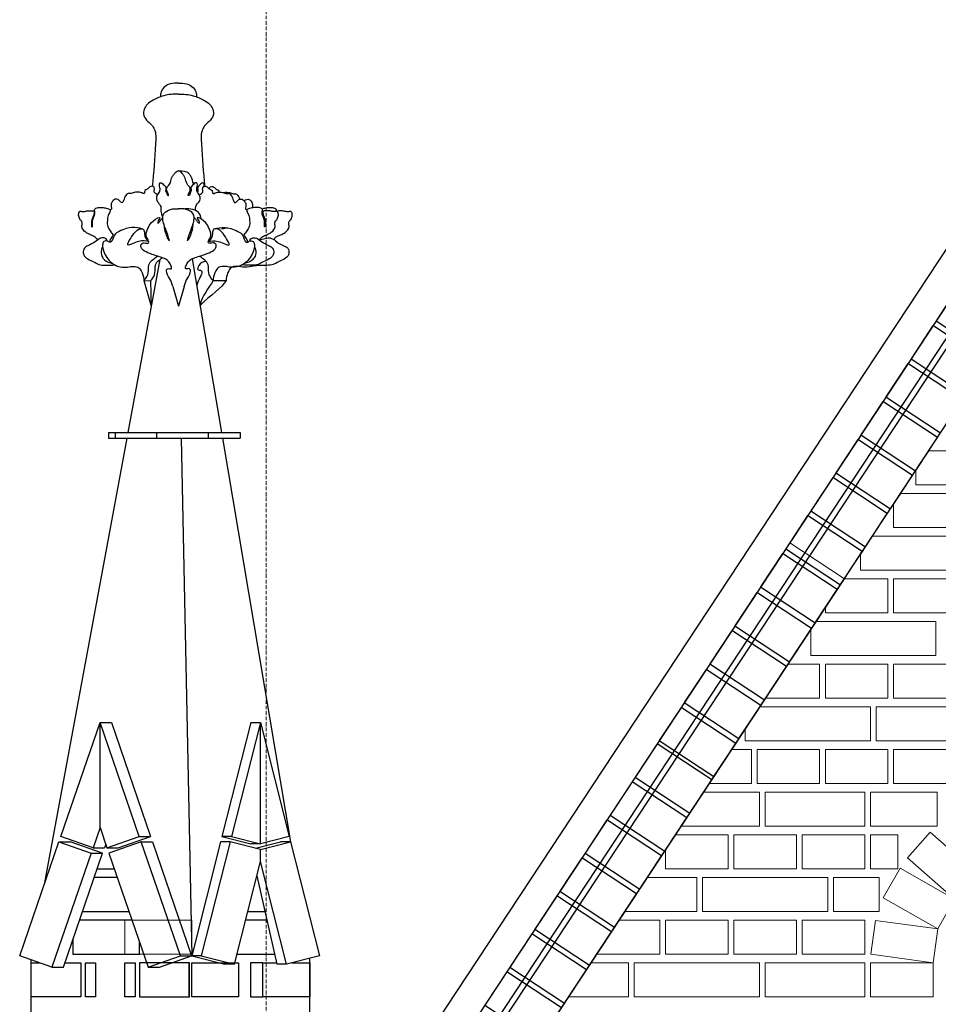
# Model space of a CAD drawing. Header units: millimetres. Extents: x -37887 to 94344, y -69777 to 116976.
# Tile 14 of 205: x 2312 to 3925, y 6156 to 7887. Entities that reach past the tile are written whole.
import ezdxf

# ---------------------------------------------------------------- set-up
doc = ezdxf.new("R2010")
doc.units = ezdxf.units.MM
doc.linetypes.add('Linia siatki', pattern=[19.05, 12.7, -3.175, 0, -3.175])
for name, color, linetype, lineweight in [('01_inwentaryzacja', 8, 'Continuous', 9), ('02_odbudowa', 7, 'Continuous', 30), ('S-GRID', 1, 'Continuous', 9)]:
    doc.layers.add(name, color=color, linetype=linetype, lineweight=lineweight)

# ---------------------------------------------------------------- blocks, each defined once
blk = doc.blocks.new('DETAL2')
at = {"layer": '02_odbudowa'}
for points, knots in [([(3248.97, 8765.25), (3246.96, 8765.34), (3243.49, 8765.49), (3238.85, 8763.12), (3236.11, 8759.45), (3235.79, 8756.54), (3235.62, 8755.27)], [0, 0, 0, 0, 11.858726, 20.490357, 30.224994, 37.8541, 37.8541, 37.8541, 37.8541]), ([(3248.97, 8765.25), (3250.98, 8765.34), (3254.45, 8765.49), (3259.1, 8763.12), (3261.84, 8759.45), (3262.16, 8756.54), (3262.32, 8755.27)], [0, 0, 0, 0, 11.858726, 20.490357, 30.224994, 37.8541, 37.8541, 37.8541, 37.8541]), ([(3248.97, 8757.37), (3245.36, 8757.22), (3238.82, 8756.96), (3231.29, 8753.4), (3225.99, 8750.29), (3223.49, 8746.24), (3222.9, 8741.24), (3226.38, 8737.34), (3229.99, 8734.4), (3232.85, 8728.73), (3231.37, 8713.41), (3231.06, 8699.98), (3229.7, 8689.76)], [0, 0, 0, 0, 21.409296, 38.803988, 49.511007, 57.480669, 66.707623, 77.410631, 86.712385, 94.84864, 114.166965, 176.308874, 176.308874, 176.308874, 176.308874]), ([(3248.97, 8757.37), (3252.58, 8757.22), (3259.13, 8756.96), (3266.65, 8753.4), (3271.95, 8750.29), (3274.45, 8746.24), (3275.05, 8741.24), (3271.56, 8737.34), (3267.95, 8734.4), (3265.09, 8728.73), (3266.57, 8713.41), (3266.88, 8699.98), (3268.25, 8689.76)], [0, 0, 0, 0, 21.409296, 38.803988, 49.511007, 57.480669, 66.707623, 77.410631, 86.712385, 94.84864, 114.166965, 176.308874, 176.308874, 176.308874, 176.308874]), ([(3233.84, 8683.63), (3232.68, 8684.17), (3230.72, 8685.07), (3231.41, 8687.51), (3231.22, 8689.41), (3229.47, 8689.95), (3227.48, 8689.43), (3226.45, 8687.53), (3223.85, 8687.14), (3224.64, 8683.61), (3220.88, 8685.66), (3218.22, 8685.56), (3215.54, 8685.14), (3213.65, 8684.27), (3211.57, 8684.72), (3209.29, 8681.92), (3209.14, 8679.54), (3207.71, 8677.38), (3206.3, 8678.8), (3205.21, 8679.95), (3202.62, 8680.87), (3200.57, 8678.94), (3199.21, 8676.39), (3200.07, 8674.46), (3200.01, 8672.82), (3199.24, 8672.62), (3198.81, 8672.55)], [0, 0, 0, 0, 6.517218, 11.021475, 13.592712, 17.038698, 20.189528, 25.449573, 28.950705, 33.262111, 38.909425, 45.186925, 51.294188, 54.621273, 57.415891, 63.160436, 72.395757, 73.872412, 75.93412, 81.502489, 85.128047, 90.52411, 96.505671, 101.123252, 102.882234, 105.232537, 105.232537, 105.232537, 105.232537]), ([(3264.11, 8683.63), (3265.26, 8684.17), (3267.22, 8685.07), (3266.53, 8687.51), (3266.72, 8689.41), (3268.47, 8689.95), (3270.46, 8689.43), (3271.5, 8687.53), (3274.09, 8687.14), (3273.3, 8683.61), (3277.07, 8685.66), (3279.72, 8685.56), (3282.41, 8685.14), (3284.3, 8684.27), (3286.37, 8684.72), (3288.65, 8681.92), (3288.8, 8679.54), (3290.23, 8677.38), (3291.65, 8678.8), (3292.74, 8679.95), (3295.32, 8680.87), (3297.38, 8678.94), (3298.74, 8676.39), (3297.87, 8674.46), (3297.93, 8672.82), (3298.71, 8672.62), (3299.13, 8672.55)], [0, 0, 0, 0, 6.517218, 11.021475, 13.592712, 17.038698, 20.189528, 25.449573, 28.950705, 33.262111, 38.909425, 45.186925, 51.294188, 54.621273, 57.415891, 63.160436, 72.395757, 73.872412, 75.93412, 81.502489, 85.128047, 90.52411, 96.505671, 101.123252, 102.882234, 105.232537, 105.232537, 105.232537, 105.232537]), ([(3189.93, 8650.67), (3189.33, 8651.35), (3187.84, 8653.07), (3184.38, 8654.22), (3180.64, 8656.1), (3177.42, 8659.58), (3178.71, 8662.64), (3178.06, 8664.55), (3176.61, 8665.47), (3176.35, 8667.19), (3175.68, 8668.47), (3176, 8669.66), (3176.02, 8670.63), (3176.77, 8671.87), (3178.57, 8671.09), (3180.24, 8671.36), (3182.2, 8671.93), (3184.24, 8671.77), (3186.19, 8672.02), (3187.68, 8670.89), (3186.8, 8668.82), (3186.38, 8667.18), (3185.29, 8665.29), (3185.15, 8663.05), (3185.42, 8661.36), (3185.38, 8660.16), (3186.28, 8660.2), (3185.84, 8661.51), (3186.08, 8662.83), (3185.83, 8664.62), (3186.46, 8666.6), (3187.67, 8668.3), (3187.63, 8670.14), (3187.79, 8671.35), (3187.21, 8672.16), (3187.85, 8673.48), (3189.74, 8674.22), (3192.34, 8674.34), (3194.89, 8674.11), (3196.83, 8673.53), (3198.19, 8673.37), (3199.09, 8672.35), (3198.49, 8670.53), (3197.12, 8668.2), (3196.85, 8664.46), (3196.77, 8660.39), (3199.03, 8657.36), (3200.13, 8655.29), (3201.4, 8654.15), (3199.5, 8651.9), (3198.61, 8650.37), (3198.39, 8648.99)], [0, 0, 0, 0, 5.345847, 13.463796, 21.06049, 31.30438, 37.068535, 39.008121, 42.986605, 46.453575, 49.053228, 51.286457, 53.53869, 54.950388, 59.131783, 62.537444, 65.415583, 71.179317, 74.852768, 76.711995, 81.187274, 85.7781, 87.532297, 94.132496, 98.062949, 99.140867, 99.926106, 102.021656, 104.766984, 108.950052, 112.218393, 117.131517, 120.942777, 123.168979, 124.046077, 126.630863, 130.212618, 136.011354, 142.084485, 145.4588, 148.199267, 150.063454, 152.715149, 158.586977, 166.671626, 174.696391, 182.211711, 188.508938, 188.880095, 192.118857, 201.058586, 201.058586, 201.058586, 201.058586]), ([(3244.75, 8616.33), (3244.27, 8618.32), (3242.89, 8622.26), (3239.81, 8626.02), (3240.48, 8629.73), (3242.38, 8629.47), (3244.2, 8629.3), (3243.11, 8633.67), (3239.63, 8637.19), (3232.86, 8638.62), (3227.46, 8640.9), (3223.56, 8642.22), (3221.47, 8644.91), (3221.14, 8647.5), (3223.7, 8648.74), (3225.42, 8647.93), (3227.3, 8648.38), (3227.04, 8650.08), (3226.07, 8651.66), (3224.49, 8655.12), (3227.27, 8660.13), (3228.89, 8664.11), (3236.75, 8668.37), (3234.37, 8665.05), (3233.98, 8664.11), (3233.64, 8662.34), (3234.75, 8663.35), (3235.28, 8664.11), (3236.48, 8665.51), (3237.06, 8666.58), (3237.45, 8667.3)], [26.392183, 26.392183, 26.392183, 26.392183, 32.526358, 38.86137, 39.924671, 42.678472, 43.142045, 44.936628, 51.539782, 60.145018, 64.042124, 69.453149, 71.872758, 74.197572, 75.943488, 79.145555, 79.826429, 81.048342, 83.152302, 85.889991, 91.762614, 97.839393, 103.11255, 104.885929, 106.696541, 107.576981, 108.208032, 109.846614, 111.02045, 113.51717, 113.51717, 113.51717, 113.51717]), ([(3253.19, 8616.33), (3253.68, 8618.32), (3255.06, 8622.26), (3258.14, 8626.02), (3257.46, 8629.73), (3255.56, 8629.47), (3253.75, 8629.3), (3254.83, 8633.67), (3258.31, 8637.19), (3265.09, 8638.62), (3270.48, 8640.9), (3274.39, 8642.22), (3276.47, 8644.91), (3276.81, 8647.5), (3274.25, 8648.74), (3272.53, 8647.93), (3270.64, 8648.38), (3270.91, 8650.08), (3271.87, 8651.66), (3273.45, 8655.12), (3270.67, 8660.13), (3269.06, 8664.11), (3261.2, 8668.37), (3263.57, 8665.05), (3263.96, 8664.11), (3264.31, 8662.34), (3263.19, 8663.35), (3262.66, 8664.11), (3261.46, 8665.51), (3260.88, 8666.58), (3260.49, 8667.3)], [26.392183, 26.392183, 26.392183, 26.392183, 32.526358, 38.86137, 39.924671, 42.678472, 43.142045, 44.936628, 51.539782, 60.145018, 64.042124, 69.453149, 71.872758, 74.197572, 75.943488, 79.145555, 79.826429, 81.048342, 83.152302, 85.889991, 91.762614, 97.839393, 103.11255, 104.885929, 106.696541, 107.576981, 108.208032, 109.846614, 111.02045, 113.51717, 113.51717, 113.51717, 113.51717]), ([(3308.02, 8650.67), (3308.61, 8651.35), (3310.1, 8653.07), (3313.57, 8654.22), (3317.3, 8656.1), (3320.53, 8659.58), (3319.23, 8662.64), (3319.89, 8664.55), (3321.33, 8665.47), (3321.6, 8667.19), (3322.27, 8668.47), (3321.94, 8669.66), (3321.93, 8670.63), (3321.17, 8671.87), (3319.37, 8671.09), (3317.7, 8671.36), (3315.75, 8671.93), (3313.7, 8671.77), (3311.76, 8672.02), (3310.27, 8670.89), (3311.14, 8668.82), (3311.57, 8667.18), (3312.65, 8665.29), (3312.79, 8663.05), (3312.52, 8661.36), (3312.56, 8660.16), (3311.66, 8660.2), (3312.11, 8661.51), (3311.86, 8662.83), (3312.11, 8664.62), (3311.48, 8666.6), (3310.28, 8668.3), (3310.32, 8670.14), (3310.15, 8671.35), (3310.74, 8672.16), (3310.1, 8673.48), (3308.2, 8674.22), (3305.6, 8674.34), (3303.05, 8674.11), (3301.11, 8673.53), (3299.75, 8673.37), (3298.85, 8672.35), (3299.45, 8670.53), (3300.82, 8668.2), (3301.09, 8664.46), (3301.17, 8660.39), (3298.91, 8657.36), (3297.82, 8655.29), (3296.54, 8654.15), (3298.45, 8651.9), (3299.34, 8650.37), (3299.55, 8648.99)], [0, 0, 0, 0, 5.345847, 13.463796, 21.06049, 31.30438, 37.068535, 39.008121, 42.986605, 46.453575, 49.053228, 51.286457, 53.53869, 54.950388, 59.131783, 62.537444, 65.415583, 71.179317, 74.852768, 76.711995, 81.187274, 85.7781, 87.532297, 94.132496, 98.062949, 99.140867, 99.926106, 102.021656, 104.766984, 108.950052, 112.218393, 117.131517, 120.942777, 123.168979, 124.046077, 126.630863, 130.212618, 136.011354, 142.084485, 145.4588, 148.199267, 150.063454, 152.715149, 158.586977, 166.671626, 174.696391, 182.211711, 188.508938, 188.880095, 192.118857, 201.058586, 201.058586, 201.058586, 201.058586]), ([(3227.32, 8649.35), (3225.06, 8649.78), (3220.21, 8650.72), (3208.39, 8643.47), (3215.9, 8654.91), (3219.36, 8658.67), (3222.86, 8658.9), (3223.77, 8657.53), (3224.14, 8655.75), (3224.12, 8652.55), (3226.03, 8650.36), (3227.32, 8649.36)], [0, 0, 0, 0, 14.636318, 31.50699, 50.288339, 61.699803, 66.017307, 67.970353, 71.001482, 76.910415, 86.684511, 86.684511, 86.684511, 86.684511]), ([(3270.63, 8649.35), (3272.88, 8649.78), (3277.74, 8650.72), (3289.56, 8643.47), (3282.04, 8654.91), (3278.58, 8658.67), (3275.09, 8658.9), (3274.17, 8657.53), (3273.8, 8655.75), (3273.82, 8652.55), (3271.92, 8650.36), (3270.63, 8649.36)], [0, 0, 0, 0, 14.636318, 31.50699, 50.288339, 61.699803, 66.017307, 67.970353, 71.001482, 76.910415, 86.684511, 86.684511, 86.684511, 86.684511]), ([(3196.81, 8649.73), (3196.57, 8650.3), (3196.06, 8651.55), (3193.96, 8652.42), (3190.98, 8651.7), (3187.67, 8648.69), (3183.64, 8646.67), (3179.98, 8645.01), (3179.13, 8642.35), (3179.47, 8637.36), (3185.75, 8635.45), (3190.68, 8632.23), (3196.21, 8631.92), (3200.14, 8632.12), (3202.51, 8632.19)], [0, 0, 0, 0, 3.550937, 7.892496, 12.174499, 21.377252, 33.947343, 39.929336, 43.885293, 49.900794, 67.884588, 76.136755, 85.649781, 99.958062, 99.958062, 99.958062, 99.958062]), ([(3301.14, 8649.73), (3301.37, 8650.3), (3301.88, 8651.55), (3303.98, 8652.42), (3306.97, 8651.7), (3310.28, 8648.69), (3314.31, 8646.67), (3317.96, 8645.01), (3318.81, 8642.35), (3318.48, 8637.36), (3312.19, 8635.45), (3307.27, 8632.23), (3301.73, 8631.92), (3297.81, 8632.12), (3295.44, 8632.19)], [0, 0, 0, 0, 3.550937, 7.892496, 12.174499, 21.377252, 33.947343, 39.929336, 43.885293, 49.900794, 67.884588, 76.136755, 85.649781, 99.958062, 99.958062, 99.958062, 99.958062]), ([(3193.45, 8645.47), (3193.1, 8644.73), (3192.09, 8642.6), (3192.46, 8638.94), (3195.25, 8634.88), (3198.53, 8633.79), (3200.73, 8633.27)], [0, 0, 0, 0, 4.923365, 13.999383, 20.415212, 33.59326, 33.59326, 33.59326, 33.59326]), ([(3223.65, 8620.75), (3224.77, 8622.11), (3227.27, 8625.14), (3226.73, 8629.91), (3227.73, 8634.13), (3230.56, 8636.36), (3232.67, 8637.94), (3233.66, 8638.69)], [0, 0, 0, 0, 10.132665, 22.725873, 27.134252, 35.559999, 43.108799, 43.108799, 43.108799, 43.108799]), ([(3274.29, 8620.75), (3273.18, 8622.11), (3270.68, 8625.14), (3271.22, 8629.91), (3270.21, 8634.13), (3267.38, 8636.36), (3265.28, 8637.94), (3264.28, 8638.69)], [0, 0, 0, 0, 10.132665, 22.725873, 27.134252, 35.559999, 43.108799, 43.108799, 43.108799, 43.108799]), ([(3304.49, 8645.47), (3304.85, 8644.73), (3305.86, 8642.6), (3305.48, 8638.94), (3302.69, 8634.88), (3299.41, 8633.79), (3297.21, 8633.27)], [0, 0, 0, 0, 4.923365, 13.999383, 20.415212, 33.59326, 33.59326, 33.59326, 33.59326])]:
    blk.add_open_spline(points, degree=3, knots=knots, dxfattribs=at)
for points in [[(3237.45, 8667.3), (3236.35, 8671.85), (3236.21, 8674.89), (3233.87, 8678.19), (3233.45, 8683.16), (3235.25, 8686.05), (3235.38, 8688.67), (3235.52, 8692.25), (3236.63, 8692.25), (3237.87, 8691.15), (3239.8, 8688.67), (3239.52, 8686.74), (3240.21, 8685.22), (3241.32, 8683.02), (3241.73, 8683.02), (3241.32, 8684.26), (3240.9, 8685.5), (3240.35, 8686.74), (3240.35, 8688.53), (3241.87, 8690.6), (3244.64, 8697.27), (3246.11, 8699.26), (3248.71, 8701.08), (3248.97, 8701.08)], [(3261.47, 8672.06), (3261.47, 8671.87), (3261.6, 8674.91), (3263.94, 8678.22), (3264.35, 8683.18), (3262.55, 8686.07), (3262.41, 8688.69), (3262.26, 8692.28), (3261.16, 8692.27), (3259.92, 8691.17), (3257.99, 8688.68), (3258.27, 8686.76), (3257.58, 8685.24), (3256.48, 8683.03), (3256.07, 8683.03), (3256.48, 8684.27), (3256.89, 8685.51), (3257.44, 8686.75), (3257.44, 8688.55), (3255.92, 8690.61), (3253.14, 8697.28), (3251.66, 8699.27), (3249.06, 8701.08), (3248.8, 8701.08)], [(3242.29, 8650.16), (3239.71, 8658.17), (3237.45, 8667.3), (3237.69, 8668.59), (3247.71, 8673.4), (3248.97, 8673.33)], [(3255.56, 8650.17), (3258.13, 8658.18), (3260.37, 8667.32), (3260.13, 8668.61), (3250.11, 8673.41), (3248.84, 8673.33)], [(3238.2, 8662.23), (3238.73, 8658.29), (3239.44, 8655.69), (3240.68, 8652.38), (3242.29, 8650.16), (3242.39, 8650.13)], [(3259.52, 8662.26), (3259.01, 8658.32), (3258.3, 8655.72), (3257.07, 8652.4), (3255.47, 8650.18), (3255.36, 8650.15)], [(3222.17, 8658.76), (3219.07, 8659.39), (3210.78, 8658.95), (3205.54, 8656.71), (3202.05, 8654.1), (3199.12, 8648.99), (3198.37, 8648.99), (3197.31, 8649.55), (3195.74, 8649.79), (3194.29, 8649.32), (3193.43, 8646.9), (3194.05, 8642.64), (3200.17, 8633.68), (3210.49, 8630.54), (3219.16, 8630.54), (3221.73, 8627.97), (3223.49, 8621.88), (3223.65, 8620.75)], [(3275.77, 8658.76), (3278.88, 8659.39), (3287.17, 8658.95), (3292.4, 8656.71), (3295.89, 8654.1), (3298.82, 8648.99), (3299.57, 8648.99), (3300.63, 8649.55), (3302.21, 8649.79), (3303.66, 8649.32), (3304.52, 8646.9), (3303.89, 8642.64), (3297.77, 8633.68), (3287.45, 8630.54), (3278.79, 8630.54), (3276.22, 8627.97), (3274.45, 8621.88), (3274.29, 8620.75)]]:
    blk.add_spline(points, degree=3, dxfattribs=at)

msp = doc.modelspace()

# ---------------------------------------------------------------- linework, layer by layer
at = {"layer": '01_inwentaryzacja'}
for p, q in [((3908.7, 7129.4), (3885.7, 7094.5)), ((3859.3, 7054.4), (3846.9, 7035.7)), ((3809.8, 6979.4), (3788.5, 6947.1)), ((2725.3, 5542.7), (3664.4, 6967.7)), ((3664.4, 6967.7), (3760.4, 6904.4)), ((2821.3, 5479.4), (3760.4, 6904.4))]:
    msp.add_line(p, q, dxfattribs=at)
for points in [[(3885.7, 7094.5), (3885.7, 7069.4), (4105.7, 7069.4), (4105.7, 7129.4), (3908.7, 7129.4)], [(3846.9, 7035.7), (3846.9, 6994.4), (3956.9, 6994.4), (3956.9, 7054.4), (3859.3, 7054.4)], [(3788.5, 6947.1), (3788.5, 6919.4), (4008.5, 6919.4), (4008.5, 6979.4), (3809.8, 6979.4)], [(3726.9, 6853.6), (3726.9, 6844.4), (3836.9, 6844.4), (3836.9, 6904.4), (3760.4, 6904.4)], [(3846.9, 6904.4), (3846.9, 6844.4), (3956.9, 6844.4), (3956.9, 6904.4), (3846.9, 6904.4)], [(3701.3, 6814.7), (3701.3, 6769.4), (3921.3, 6769.4), (3921.3, 6829.4), (3711, 6829.4)], [(3622, 6694.4), (3716.9, 6694.4), (3716.9, 6754.4), (3661.5, 6754.4)], [(3726.9, 6754.4), (3726.9, 6694.4), (3836.9, 6694.4), (3836.9, 6754.4), (3726.9, 6754.4)], [(3846.9, 6754.4), (3846.9, 6694.4), (3956.9, 6694.4), (3956.9, 6754.4), (3846.9, 6754.4)], [(3586.3, 6640.2), (3586.3, 6619.4), (3806.3, 6619.4), (3806.3, 6679.4), (3612.1, 6679.4)], [(3816.3, 6679.4), (3816.3, 6619.4), (4036.3, 6619.4), (4036.3, 6679.4), (3816.3, 6679.4)], [(3523.2, 6544.4), (3596.9, 6544.4), (3596.9, 6604.4), (3562.7, 6604.4)], [(3606.9, 6604.4), (3606.9, 6544.4), (3716.9, 6544.4), (3716.9, 6604.4), (3606.9, 6604.4)], [(3726.9, 6604.4), (3726.9, 6544.4), (3836.9, 6544.4), (3836.9, 6604.4), (3726.9, 6604.4)], [(3846.9, 6604.4), (3846.9, 6544.4), (3956.9, 6544.4), (3956.9, 6604.4), (3846.9, 6604.4)], [(3611.3, 6529.4), (3611.3, 6469.4), (3473.7, 6469.4)], [(3513.3, 6529.4), (3611.3, 6529.4)], [(3796.3, 6469.4), (3621.3, 6469.4), (3621.3, 6529.4), (3796.3, 6529.4), (3796.3, 6469.4)], [(3923.2, 6469.4), (3806.3, 6469.4), (3806.3, 6529.4), (3923.2, 6529.4), (3923.2, 6469.4)], [(3993.9, 6386), (3954.1, 6341), (3871.5, 6414.1), (3911.2, 6459), (3993.9, 6386)], [(3446.3, 6427.8), (3446.3, 6394.4), (3556.3, 6394.4), (3556.3, 6454.4), (3463.8, 6454.4)], [(3566.3, 6454.4), (3566.3, 6394.4), (3676.3, 6394.4), (3676.3, 6454.4), (3566.3, 6454.4)], [(3686.3, 6454.4), (3686.3, 6394.4), (3796.3, 6394.4), (3796.3, 6454.4), (3686.3, 6454.4)], [(3806.3, 6454.4), (3806.3, 6394.4), (3854.2, 6394.4), (3854.2, 6454.4), (3806.3, 6454.4)], [(3954.1, 6341), (3924.4, 6288.9), (3828.6, 6343.5), (3858.3, 6395.6), (3954.1, 6341)], [(3501.3, 6379.4), (3501.3, 6319.4), (3374.9, 6319.4)], [(3414.4, 6379.4), (3501.3, 6379.4)], [(3731.3, 6379.4), (3731.3, 6319.4), (3511.3, 6319.4), (3511.3, 6379.4), (3731.3, 6379.4)], [(3821.3, 6319.4), (3741.3, 6319.4), (3741.3, 6379.4), (3821.3, 6379.4), (3821.3, 6319.4)], [(2496.5, 6244.4), (2613.8, 6244.4), (2613.8, 6304.4), (2496.5, 6304.4), (2496.5, 6244.4)], [(3326.3, 6245.7), (3326.3, 6244.4), (3436.3, 6244.4), (3436.3, 6304.4), (3365, 6304.4)], [(3446.3, 6304.4), (3446.3, 6244.4), (3556.3, 6244.4), (3556.3, 6304.4), (3446.3, 6304.4)], [(3566.3, 6304.4), (3566.3, 6244.4), (3676.3, 6244.4), (3676.3, 6304.4), (3566.3, 6304.4)], [(3686.3, 6304.4), (3686.3, 6244.4), (3796.3, 6244.4), (3796.3, 6304.4), (3686.3, 6304.4)], [(3924.4, 6288.9), (3916.3, 6229.4), (3807, 6244.4), (3815.1, 6303.9), (3924.4, 6288.9)], [(3276, 6169.4), (3381.3, 6169.4), (3381.3, 6229.4), (3315.6, 6229.4)], [(3611.3, 6229.4), (3611.3, 6169.4), (3391.3, 6169.4), (3391.3, 6229.4), (3611.3, 6229.4)], [(3796.3, 6169.4), (3621.3, 6169.4), (3621.3, 6229.4), (3796.3, 6229.4), (3796.3, 6169.4)], [(3806.3, 6229.4), (3806.3, 6169.4), (3916.3, 6169.4), (3916.3, 6229.4), (3806.3, 6229.4)]]:
    msp.add_lwpolyline(points, dxfattribs=at)
at = {"layer": '02_odbudowa'}
for p, q in [((2732.2, 7500.2), (2748.2, 7503.4)), ((2557.8, 7465.2), (2501.6, 7161.4)), ((2614.8, 7466.9), (2666.3, 7161.4)), ((2529.7, 7428.4), (2541.6, 7428.1)), ((2529.7, 7428.4), (2542.6, 7383.3)), ((2541.6, 7428.1), (2542.6, 7383.3)), ((2651.3, 7428.4), (2674.1, 7428.5)), ((2580.4, 7417.8), (2590.5, 7383.3)), ((2600.6, 7417.8), (2590.5, 7383.3)), ((2499.8, 7151.4), (2354.8, 6367)), ((2467.7, 7161.4), (2467.7, 7151.4)), ((2467.7, 7161.4), (2699.1, 7161.4)), ((2467.7, 7151.4), (2699.1, 7151.4)), ((2479.1, 7161.4), (2479.1, 7151.4)), ((2499.8, 7151.4), (2668, 7151.4)), ((2526, 7151.4), (2641.7, 7151.4)), ((2551.6, 7161.4), (2551.6, 7151.4)), ((2595.1, 7151.4), (2613.8, 6241.4)), ((2642.7, 7161.4), (2642.7, 7151.4)), ((2668, 7151.4), (2787.5, 6441.9)), ((2699.1, 7161.4), (2699.1, 7151.4)), ((2452.7, 6467), (2452.7, 6651.4)), ((2452.7, 6651.4), (2472.7, 6651.4)), ((2472.7, 6651.4), (2541.6, 6451.1)), ((2717.5, 6651.8), (2666.8, 6451.5)), ((2717.5, 6651.4), (2734.4, 6651.4)), ((2452.7, 6467), (2440.5, 6431.6)), ((2380.5, 6441.7), (2400.5, 6441.7)), ((2457.2, 6422.2), (2400.5, 6441.7)), ((2462.7, 6438), (2460.5, 6431.6)), ((2484.8, 6431.6), (2541.6, 6451.1)), ((2521.6, 6451.1), (2541.6, 6451.1)), ((2524.8, 6441.7), (2544.8, 6441.7)), ((2544.8, 6441.7), (2613.6, 6241.7)), ((2664.4, 6441.9), (2613.7, 6241.8)), ((2681.3, 6441.9), (2664.4, 6441.9)), ((2683.7, 6451.5), (2666.8, 6451.5)), ((2666.8, 6451.5), (2717.5, 6438.7)), ((2734.4, 6438.7), (2717.5, 6438.7)), ((2726, 6430.7), (2770, 6441.7)), ((2786.9, 6441.7), (2770, 6441.7)), ((2388.3, 6221.9), (2457.2, 6422.2)), ((2437.2, 6422.2), (2457.2, 6422.2)), ((2440.5, 6431.6), (2460.5, 6431.6)), ((2464.8, 6431.6), (2484.8, 6431.6)), ((2728, 6382), (2763.1, 6227)), ((2331.6, 5179.4), (2331.6, 6234.5)), ((2557, 6221.9), (2613.6, 6241.8)), ((2593.7, 6241.8), (2613.7, 6241.8)), ((2630.6, 6241.8), (2613.7, 6241.8)), ((2613.7, 6241.8), (2671.9, 6227)), ((2821.3, 5929.4), (2821.3, 6237.5)), ((2368.3, 6221.9), (2388.3, 6221.9)), ((2537, 6221.9), (2557, 6221.9)), ((2608.8, 6229.4), (2608.8, 6169.4)), ((2688.8, 6227), (2671.9, 6227)), ((2780, 6227), (2763.1, 6227))]:
    msp.add_line(p, q, dxfattribs=at)
for points in [[(4386.3, 8162.9), (2821.3, 5788.2)], [(4386.3, 8063), (2821.3, 5688.3)], [(4386.3, 8006), (2821.3, 5631.3)], [(4386.3, 7987.8), (2821.3, 5613.2)], [(2821.3, 5479.5), (4386.2, 7854)], [(4017.4, 7294.4), (4055.9, 7352.8), (3959.9, 7416.1), (3921.4, 7357.7), (4017.4, 7294.4)], [(3973.4, 7227.6), (4011.9, 7286), (3915.9, 7349.3), (3877.4, 7290.9), (3973.4, 7227.6)], [(3929.4, 7160.8), (3967.9, 7219.2), (3871.9, 7282.5), (3833.3, 7224.1), (3929.4, 7160.8)], [(3885.3, 7094), (3923.9, 7152.4), (3827.8, 7215.7), (3789.3, 7157.3), (3885.3, 7094)], [(3841.3, 7027.2), (3879.8, 7085.7), (3783.8, 7148.9), (3745.3, 7090.5), (3841.3, 7027.2)], [(3797.3, 6960.4), (3835.8, 7018.9), (3739.8, 7082.1), (3701.3, 7023.7), (3797.3, 6960.4)], [(3753.3, 6893.6), (3791.8, 6952.1), (3695.8, 7015.3), (3657.3, 6956.9), (3753.3, 6893.6)], [(3709.3, 6826.8), (3747.8, 6885.3), (3651.7, 6948.5), (3613.2, 6890.1), (3709.3, 6826.8)], [(3664.1, 6758.3), (3702.6, 6816.8), (3606.6, 6880.1), (3568.1, 6821.6), (3664.1, 6758.3)], [(3620.1, 6691.5), (3658.6, 6750), (3562.6, 6813.3), (3524.1, 6754.8), (3620.1, 6691.5)], [(3575.2, 6623.3), (3613.7, 6681.8), (3517.6, 6745.1), (3479.1, 6686.6), (3575.2, 6623.3)], [(3531.1, 6556.5), (3569.6, 6615), (3473.6, 6678.3), (3435.1, 6619.8), (3531.1, 6556.5)], [(2452.7, 6467), (2440.5, 6431.6), (2383.7, 6451.1), (2452.7, 6651.4)], [(2452.7, 6467), (2464.8, 6431.6), (2521.6, 6451.1), (2452.7, 6651.4)], [(2683.7, 6451.5), (2734.4, 6438.7), (2734.4, 6651.8), (2683.7, 6451.5)], [(2785.1, 6451.5), (2734.4, 6438.7), (2734.4, 6651.8), (2785.1, 6451.5)], [(3488.8, 6492.3), (3527.3, 6550.8), (3431.3, 6614.1), (3392.8, 6555.6), (3488.8, 6492.3)], [(3444.8, 6425.5), (3483.3, 6484), (3387.3, 6547.3), (3348.8, 6488.8), (3444.8, 6425.5)], [(3400.8, 6358.7), (3439.3, 6417.2), (3343.3, 6480.5), (3304.7, 6422), (3400.8, 6358.7)], [(2380.5, 6441.7), (2437.2, 6422.2), (2368.3, 6221.9), (2311.6, 6241.4), (2380.5, 6441.7)], [(2524.8, 6441.7), (2468.1, 6422.2), (2537, 6221.9), (2593.8, 6241.4), (2524.8, 6441.7)], [(2681.3, 6441.9), (2630.6, 6241.8), (2688.8, 6227), (2734.4, 6407.2), (2734.4, 6428.6), (2681.3, 6441.9)], [(2787.5, 6441.9), (2838.2, 6241.8), (2780, 6227), (2734.4, 6407.2), (2734.4, 6428.6), (2787.5, 6441.9)], [(3356.7, 6291.9), (3395.3, 6350.4), (3299.2, 6413.7), (3260.7, 6355.2), (3356.7, 6291.9)], [(2447.7, 6394.4), (2477.6, 6394.4)], [(2482.8, 6379.4), (2442.5, 6379.4)], [(2728.6, 6379.4), (2727.4, 6379.4)], [(3312.7, 6225.1), (3351.2, 6283.6), (3255.2, 6346.9), (3216.7, 6288.4), (3312.7, 6225.1)], [(2421.9, 6319.4), (2503.5, 6319.4)], [(2712.2, 6319.4), (2742.2, 6319.4)], [(2508.6, 6304.4), (2416.7, 6304.4)], [(2745.6, 6304.4), (2708.4, 6304.4)], [(2404.8, 6269.9), (2404.8, 6244.4)], [(2404.8, 6244.4), (2522.1, 6244.4), (2522.1, 6265.3)], [(3268.7, 6158.3), (3307.2, 6216.8), (3211.2, 6280.1), (3172.7, 6221.6), (3268.7, 6158.3)], [(2693.2, 6244.4), (2759.2, 6244.4)], [(2331.6, 6169.4), (2331.6, 6229.4), (2346.4, 6229.4)], [(2390.9, 6229.4), (2419, 6229.4), (2419, 6169.4), (2331.6, 6169.4)], [(2426.9, 6169.4), (2426.9, 6229.4), (2444.8, 6229.4), (2444.8, 6169.4), (2426.9, 6169.4)], [(2717, 6169.4), (2738.9, 6169.4), (2738.9, 6229.4), (2717, 6229.4), (2717, 6169.4)], [(2738.9, 6169.4), (2738.9, 6229.4), (2762.6, 6229.4)], [(2789.5, 6229.4), (2821.3, 6229.4), (2821.3, 6169.4), (2738.9, 6169.4)], [(3224.7, 6091.5), (3263.2, 6150), (3167.2, 6213.3), (3128.7, 6154.8), (3224.7, 6091.5)]]:
    msp.add_lwpolyline(points, dxfattribs=at)
for points in [[(2496.5, 6229.4), (2514.4, 6229.4), (2514.4, 6169.4), (2496.5, 6169.4)], [(2609.8, 6229.4), (2522.3, 6229.4), (2522.3, 6169.4), (2609.8, 6169.4)], [(2696.1, 6169.4), (2613.8, 6169.4), (2613.8, 6229.4), (2696.1, 6229.4)]]:
    msp.add_lwpolyline(points, close=True, dxfattribs=at)
for points, knots in [([(2617.4, 7598.2), (2615.2, 7602.4), (2614.3, 7609.5), (2606.4, 7620.6), (2597.4, 7620.9), (2590.6, 7621.2)], [48.298242, 48.298242, 48.298242, 48.298242, 54.326804, 56.804032, 64.618607, 64.618607, 64.618607, 64.618607]), ([(2635.1, 7593.6), (2635.6, 7596.3), (2636.2, 7600.1), (2630.8, 7600.1), (2628.2, 7596), (2622.4, 7592.5), (2625.4, 7587), (2624.1, 7584.9), (2623.6, 7584.1)], [23.616074, 23.616074, 23.616074, 23.616074, 26.367363, 27.471356, 29.132243, 32.276949, 34.226502, 35.354, 35.354, 35.354, 35.354]), ([(2622.7, 7586.5), (2623.1, 7587.9), (2623.1, 7589.5), (2622.6, 7590.8), (2622.6, 7590.8)], [42.756586, 42.756586, 42.756586, 42.756586, 44.538473, 44.543881, 44.543881, 44.543881, 44.543881]), ([(2644.7, 7589.7), (2644.7, 7590.6), (2645.1, 7593), (2649.1, 7594.2), (2653.9, 7592.9), (2656.4, 7588.4), (2661.6, 7587.6), (2661.7, 7584.9), (2661.8, 7583.9)], [11.422472, 11.422472, 11.422472, 11.422472, 13.592712, 17.038698, 20.189528, 25.449573, 28.950705, 31.112319, 31.112319, 31.112319, 31.112319]), ([(2669.4, 7583), (2672, 7583.8), (2676.3, 7583.6), (2682.6, 7582.7), (2687.1, 7580.6), (2692.1, 7581.6), (2696.2, 7576.6), (2697.3, 7572.9), (2697.8, 7571.2)], [39.286667, 39.286667, 39.286667, 39.286667, 45.186925, 51.294188, 54.621273, 57.415891, 63.160436, 67.850711, 67.850711, 67.850711, 67.850711]), ([(2705.8, 7568.5), (2706.6, 7569.2), (2708.5, 7570.6), (2713.6, 7572.4), (2718.5, 7567.8), (2721.7, 7561.8), (2720.1, 7558), (2719.9, 7556.2)], [78.645131, 78.645131, 78.645131, 78.645131, 81.502489, 85.128047, 90.52411, 96.505671, 100.728863, 100.728863, 100.728863, 100.728863]), ([(2629.7, 7536.9), (2629.8, 7537.9), (2629.7, 7539.9), (2628, 7550.9), (2612.8, 7555.1), (2603, 7554.4), (2602, 7554.3)], [16.576587, 16.576587, 16.576587, 16.576587, 17.822492, 19.134591, 30.246446, 31.512759, 31.512759, 31.512759, 31.512759]), ([(2762.2, 7550.2), (2762.4, 7550.5), (2763.1, 7551.6), (2761.6, 7554.7), (2757, 7556.4), (2750.8, 7556.7), (2744.7, 7556.2), (2740.2, 7554.9), (2738, 7554.6), (2737.2, 7554.2)], [123.385814, 123.385814, 123.385814, 123.385814, 124.046077, 126.630863, 130.212618, 136.011354, 142.084485, 145.4588, 147.608036, 147.608036, 147.608036, 147.608036]), ([(2758.4, 7500.3), (2759.2, 7502.8), (2762.5, 7506), (2769.9, 7508.4), (2778.9, 7512.9), (2786.6, 7521.3), (2783.5, 7528.6), (2785.1, 7533.2), (2788.5, 7535.4), (2789.2, 7539.6), (2790.8, 7542.6), (2790, 7545.5), (2790, 7547.8), (2788.2, 7550.8), (2783.8, 7548.9), (2779.8, 7549.6), (2775.1, 7550.9), (2770.2, 7550.6), (2766, 7551.1), (2764.4, 7550.2), (2764.1, 7550)], [2.205709, 2.205709, 2.205709, 2.205709, 5.345847, 13.463796, 21.06049, 31.30438, 37.068535, 39.008121, 42.986605, 46.453575, 49.053228, 51.286457, 53.53869, 54.950388, 59.131783, 62.537444, 65.415583, 71.179317, 74.852768, 75.636542, 75.636542, 75.636542, 75.636542]), ([(2737.8, 7544.1), (2738.1, 7543.6), (2738.5, 7542.5), (2738.8, 7541.4), (2739, 7540.8)], [157.14934, 157.14934, 157.14934, 157.14934, 158.586977, 160.165134, 160.165134, 160.165134, 160.165134]), ([(2666.6, 7519.3), (2669.1, 7519.9), (2672.5, 7520.7), (2676.1, 7521.1), (2677.1, 7521.2)], [0, 0, 0, 0, 3.166057, 4.398009, 4.398009, 4.398009, 4.398009]), ([(2748.2, 7503.4), (2748.5, 7503.5), (2750.6, 7503.8), (2756.3, 7502.4), (2764.2, 7495.2), (2773.9, 7490.3), (2782.7, 7486.3), (2784.7, 7480), (2783.9, 7468), (2768.8, 7463.4), (2757, 7455.7), (2743.7, 7454.9), (2734.3, 7455.4), (2716.1, 7452.8)], [7.165845, 7.165845, 7.165845, 7.165845, 7.892496, 12.174499, 21.377252, 33.947343, 39.929336, 43.885293, 49.900794, 67.884588, 76.136755, 85.649781, 99.958062, 99.958062, 99.958062, 99.958062]), ([(2541.6, 7428.1), (2544.2, 7431.4), (2550.2, 7438.7), (2548.9, 7450.1), (2551.3, 7460.2), (2556.9, 7464.6), (2560.9, 7467.6), (2562.1, 7468.6)], [0, 0, 0, 0, 10.132665, 22.725873, 27.134252, 35.559999, 39.480038, 39.480038, 39.480038, 39.480038]), ([(2638.4, 7462.8), (2633.8, 7461.3), (2626.9, 7459.2), (2622.5, 7446.2), (2636.8, 7447.9), (2626.7, 7432.1), (2623.2, 7422.7), (2622.6, 7420.5)], [0, 0, 0, 0, 14.647272, 22.249691, 26.713802, 46.102631, 52.530979, 52.530979, 52.530979, 52.530979]), ([(2724.4, 7455.7), (2718.8, 7452.9), (2705.2, 7450), (2687.6, 7456.2), (2676.5, 7444.3), (2675.1, 7435.3), (2674.2, 7429.4), (2674.1, 7428.5), (2667.2, 7415.6), (2646.2, 7402.6), (2628.6, 7384.8)], [53.137973, 53.137973, 53.137973, 53.137973, 60.990948, 69.658921, 73.289097, 79.632996, 80.766835, 80.766835, 80.766835, 102.422539, 102.422539, 102.422539, 102.422539]), ([(2701.6, 7455.7), (2695.9, 7452.8), (2682.4, 7450), (2664.7, 7456.1), (2653.7, 7444.2), (2652.2, 7435.2), (2651.4, 7429.3), (2651.3, 7428.4), (2644.4, 7415.5), (2631.2, 7402.1), (2628.6, 7384.8)], [53.137973, 53.137973, 53.137973, 53.137973, 60.990948, 69.658921, 73.289097, 79.632996, 80.766835, 80.766835, 80.766835, 102.422539, 102.422539, 102.422539, 102.422539])]:
    msp.add_open_spline(points, degree=3, knots=knots, dxfattribs=at)
at = {"layer": 'S-GRID', "linetype": 'Linia siatki', "ltscale": 0.5}
msp.add_line((2744.6, -928.9), (2744.6, 8334.6), dxfattribs=at)

# ---------------------------------------------------------------- block references
at = {"layer": '02_odbudowa', "xscale": 2.399999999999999, "yscale": 2.399999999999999, "zscale": 2.399999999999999}
msp.add_blockref('DETAL2', (-5207, -13261.4), dxfattribs=at)

doc.saveas('drawing.dxf')
